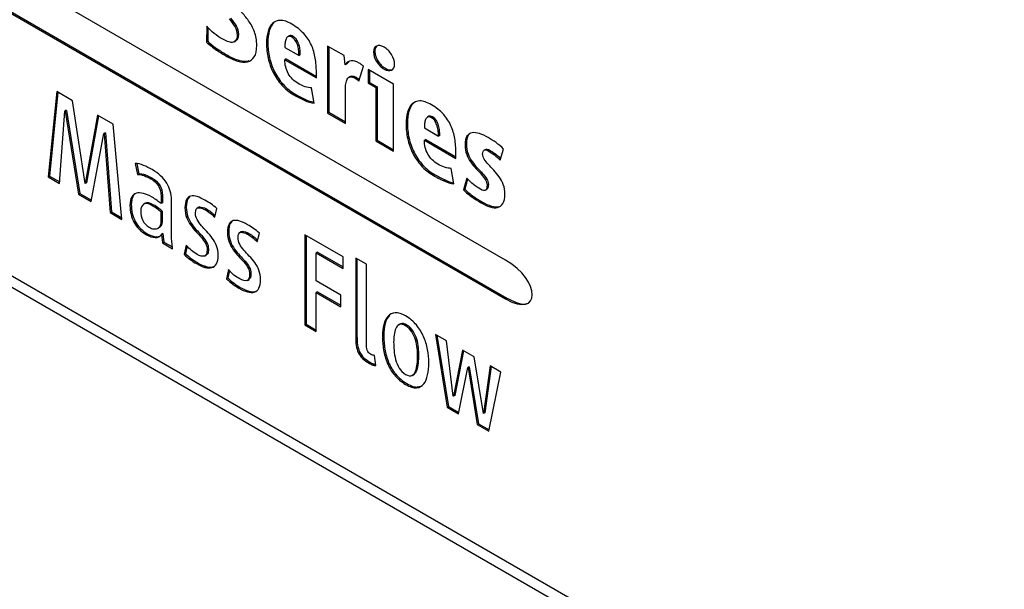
# Model space of a CAD drawing. Header units: millimetres. Extents: x 52 to 411, y 49 to 259.
# Tile 32 of 40: x 363 to 377, y 180 to 188. Entities that reach past the tile are written whole.
import ezdxf

# ---------------------------------------------------------------- set-up
doc = ezdxf.new("R2010")
doc.units = ezdxf.units.MM

msp = doc.modelspace()

# ---------------------------------------------------------------- linework, layer by layer
at = {"color": 7, "linetype": 'Continuous', "lineweight": 25}
for p, q in [((369.786, 184.407), (330.31, 207.195)), ((330.31, 206.661), (369.786, 183.872)), ((330.328, 206.671), (369.804, 183.883)), ((365.677, 187.62), (365.673, 187.403)), ((365.694, 187.602), (365.691, 187.413)), ((366.081, 187.626), (366.063, 187.615)), ((366.601, 187.669), (366.583, 187.659)), ((366.094, 187.433), (366.075, 187.418)), ((366.094, 187.433), (366.076, 187.423)), ((366.113, 187.508), (366.095, 187.498)), ((366.538, 187.557), (366.52, 187.546)), ((366.815, 187.489), (366.793, 187.476)), ((366.815, 187.489), (366.797, 187.479)), ((366.866, 187.48), (366.848, 187.47)), ((365.691, 187.413), (365.673, 187.403)), ((365.83, 187.304), (365.812, 187.293)), ((366.055, 187.405), (366.078, 187.418)), ((366.518, 187.395), (366.5, 187.384)), ((366.751, 187.329), (366.946, 187.216)), ((366.917, 187.43), (366.899, 187.42)), ((366.947, 187.362), (366.929, 187.352)), ((367.567, 187.216), (367.338, 187.348)), ((367.338, 187.348), (367.338, 186.427)), ((367.356, 187.338), (367.356, 186.437)), ((365.971, 187.216), (365.953, 187.206)), ((366.541, 187.19), (366.523, 187.18)), ((366.769, 187.17), (366.751, 187.16)), ((366.769, 187.17), (367.185, 186.93)), ((366.961, 187.29), (366.943, 187.28)), ((366.964, 187.227), (366.946, 187.216)), ((367.581, 187.089), (367.567, 187.216)), ((366.124, 187.151), (366.106, 187.14)), ((366.256, 187.143), (366.238, 187.133)), ((366.751, 187.16), (367.185, 186.909)), ((367.599, 187.1), (367.581, 187.089)), ((367.629, 187.131), (367.599, 187.1)), ((367.769, 186.867), (367.832, 187.069)), ((368.247, 186.823), (367.895, 187.027)), ((367.895, 187.027), (367.895, 186.838)), ((368.03, 187.145), (368.012, 187.135)), ((358.096, 187.021), (377.044, 176.083)), ((366.61, 186.994), (366.592, 186.984)), ((367.185, 186.909), (367.185, 186.989)), ((367.653, 186.929), (367.631, 186.916)), ((367.651, 186.927), (367.669, 186.935)), ((367.669, 186.935), (367.651, 186.924)), ((367.738, 186.916), (367.72, 186.905)), ((367.762, 186.898), (367.744, 186.888)), ((367.913, 187.016), (367.913, 186.848)), ((368.236, 187.026), (368.218, 187.016)), ((358.141, 186.84), (376.281, 176.368)), ((366.727, 186.822), (366.709, 186.811)), ((367.155, 186.563), (367.12, 186.774)), ((367.913, 186.848), (367.895, 186.838)), ((367.895, 186.838), (368.001, 186.776)), ((367.913, 186.848), (368.019, 186.787)), ((368.019, 186.787), (368.001, 186.776)), ((368.001, 186.776), (368.001, 186.044)), ((368.019, 186.787), (368.019, 186.055)), ((368.247, 185.902), (368.247, 186.823)), ((363.616, 186.722), (363.499, 185.551)), ((363.632, 186.712), (363.517, 185.561)), ((363.832, 186.597), (363.616, 186.722)), ((366.893, 186.688), (366.875, 186.678)), ((367.584, 186.285), (367.584, 186.749)), ((364.006, 185.459), (363.832, 186.597)), ((367.035, 186.614), (367.017, 186.604)), ((368.518, 186.562), (368.5, 186.552)), ((363.656, 185.46), (363.727, 186.455)), ((363.745, 186.466), (363.727, 186.455)), ((363.727, 186.455), (363.731, 186.453)), ((363.749, 186.464), (363.731, 186.453)), ((363.731, 186.453), (363.916, 185.31)), ((363.745, 186.466), (363.749, 186.464)), ((363.749, 186.464), (363.934, 185.32)), ((364.176, 186.399), (364.009, 185.457)), ((364.191, 186.39), (364.027, 185.467)), ((364.392, 186.274), (364.176, 186.399)), ((367.356, 186.437), (367.338, 186.427)), ((367.338, 186.427), (367.584, 186.285)), ((367.356, 186.437), (367.584, 186.306)), ((368.456, 186.45), (368.438, 186.439)), ((368.733, 186.383), (368.71, 186.37)), ((368.732, 186.382), (368.714, 186.372)), ((368.783, 186.373), (368.765, 186.363)), ((364.512, 184.966), (364.392, 186.274)), ((368.435, 186.288), (368.418, 186.278)), ((368.669, 186.222), (368.863, 186.109)), ((368.834, 186.323), (368.817, 186.313)), ((368.864, 186.256), (368.846, 186.245)), ((364.091, 185.209), (364.265, 186.145)), ((364.282, 186.156), (364.265, 186.145)), ((364.265, 186.145), (364.268, 186.143)), ((364.286, 186.154), (364.268, 186.143)), ((364.268, 186.143), (364.35, 185.059)), ((364.282, 186.156), (364.286, 186.154)), ((364.286, 186.154), (364.368, 185.07)), ((368.458, 186.084), (368.44, 186.073)), ((368.878, 186.183), (368.86, 186.173)), ((368.881, 186.12), (368.863, 186.109)), ((369.273, 186.121), (369.255, 186.111)), ((369.295, 186.144), (369.273, 186.121)), ((368.019, 186.055), (368.001, 186.044)), ((368.001, 186.044), (368.247, 185.902)), ((368.019, 186.055), (368.247, 185.923)), ((368.687, 186.063), (368.669, 186.053)), ((368.669, 186.053), (369.103, 185.802)), ((368.687, 186.063), (369.103, 185.823)), ((369.246, 186), (369.228, 185.99)), ((368.527, 185.888), (368.509, 185.877)), ((369.103, 185.802), (369.103, 185.882)), ((369.269, 185.867), (369.251, 185.857)), ((369.491, 185.916), (369.488, 185.914)), ((369.509, 185.926), (369.491, 185.916)), ((369.566, 185.917), (369.548, 185.907)), ((369.65, 185.862), (369.632, 185.852)), ((369.712, 185.779), (369.759, 185.932)), ((364.695, 185.735), (364.725, 185.582)), ((364.715, 185.733), (364.743, 185.592)), ((368.645, 185.715), (368.627, 185.704)), ((369.325, 185.76), (369.307, 185.75)), ((363.517, 185.561), (363.499, 185.551)), ((363.499, 185.551), (363.656, 185.46)), ((363.517, 185.561), (363.658, 185.48)), ((364.743, 185.592), (364.725, 185.582)), ((364.834, 185.577), (364.816, 185.567)), ((368.81, 185.581), (368.792, 185.571)), ((369.072, 185.456), (369.037, 185.667)), ((369.397, 185.672), (369.38, 185.662)), ((369.47, 185.595), (369.452, 185.585)), ((364.009, 185.457), (364.006, 185.459)), ((364.027, 185.467), (364.009, 185.457)), ((364.927, 185.534), (364.909, 185.524)), ((365.032, 185.437), (365.014, 185.426)), ((368.953, 185.507), (368.935, 185.497)), ((369.252, 185.532), (369.207, 185.372)), ((369.264, 185.519), (369.225, 185.382)), ((369.526, 185.522), (369.508, 185.511)), ((369.549, 185.446), (369.531, 185.436)), ((363.934, 185.32), (363.916, 185.31)), ((363.916, 185.31), (364.091, 185.209)), ((363.934, 185.32), (364.094, 185.228)), ((364.665, 185.283), (364.647, 185.273)), ((365.069, 185.294), (365.051, 185.284)), ((365.051, 185.284), (365.051, 185.184)), ((365.069, 185.294), (365.069, 185.194)), ((365.439, 185.275), (365.418, 185.248)), ((369.225, 185.382), (369.207, 185.372)), ((369.341, 185.283), (369.323, 185.273)), ((369.505, 185.366), (369.528, 185.379)), ((364.641, 185.168), (364.623, 185.158)), ((364.834, 185.188), (364.812, 185.175)), ((364.943, 185.167), (364.925, 185.156)), ((365.069, 185.194), (365.051, 185.184)), ((365.194, 184.737), (365.194, 185.235)), ((365.397, 185.135), (365.379, 185.124)), ((365.418, 185.248), (365.4, 185.238)), ((365.568, 185.132), (365.546, 185.119)), ((365.582, 185.136), (365.564, 185.125)), ((369.46, 185.206), (369.442, 185.196)), ((369.588, 185.148), (369.57, 185.138)), ((369.694, 185.14), (369.676, 185.129)), ((364.368, 185.07), (364.35, 185.059)), ((364.35, 185.059), (364.512, 184.966)), ((364.368, 185.07), (364.51, 184.988)), ((365.018, 185.118), (365, 185.108)), ((365.069, 185.075), (365.051, 185.065)), ((365.051, 184.933), (365.051, 185.065)), ((365.069, 184.943), (365.069, 185.075)), ((365.42, 185.001), (365.402, 184.991)), ((365.674, 185.109), (365.656, 185.099)), ((365.741, 185.064), (365.723, 185.053)), ((365.788, 184.995), (365.817, 185.113)), ((364.696, 184.936), (364.678, 184.926)), ((365.055, 184.883), (365.037, 184.873)), ((365.069, 184.943), (365.051, 184.933)), ((365.476, 184.895), (365.458, 184.885)), ((366.002, 184.911), (365.984, 184.901)), ((366.022, 184.938), (366.002, 184.911)), ((364.868, 184.764), (364.85, 184.754)), ((364.986, 184.726), (364.968, 184.716)), ((364.986, 184.726), (365.032, 184.736)), ((365.007, 184.844), (365.029, 184.857)), ((365.074, 184.77), (365.056, 184.759)), ((365.056, 184.759), (365.071, 184.643)), ((365.074, 184.77), (365.088, 184.654)), ((365.549, 184.807), (365.531, 184.796)), ((365.623, 184.727), (365.605, 184.717)), ((365.981, 184.798), (365.963, 184.787)), ((366.152, 184.795), (366.13, 184.782)), ((366.166, 184.799), (366.148, 184.788)), ((366.258, 184.772), (366.24, 184.762)), ((366.325, 184.727), (366.307, 184.716)), ((366.372, 184.658), (366.401, 184.776)), ((367.552, 184.449), (367.026, 184.753)), ((367.026, 184.753), (367.026, 183.514)), ((367.044, 184.743), (367.044, 183.525)), ((365.088, 184.654), (365.071, 184.643)), ((365.071, 184.643), (365.209, 184.563)), ((365.088, 184.654), (365.207, 184.586)), ((365.395, 184.612), (365.366, 184.487)), ((365.408, 184.598), (365.384, 184.498)), ((365.679, 184.647), (365.661, 184.637)), ((366.004, 184.664), (365.986, 184.654)), ((365.384, 184.498), (365.366, 184.487)), ((365.652, 184.463), (365.675, 184.476)), ((365.701, 184.558), (365.683, 184.548)), ((366.06, 184.558), (366.042, 184.548)), ((366.133, 184.469), (366.115, 184.459)), ((367.202, 184.515), (367.184, 184.504)), ((367.184, 184.12), (367.184, 184.504)), ((367.184, 184.504), (367.552, 184.292)), ((367.202, 184.515), (367.552, 184.312)), ((365.469, 184.424), (365.451, 184.414)), ((365.555, 184.368), (365.537, 184.357)), ((366.206, 184.39), (366.188, 184.38)), ((367.552, 184.292), (367.552, 184.449)), ((367.873, 184.348), (367.725, 184.434)), ((367.725, 184.434), (367.725, 183.351)), ((367.743, 184.423), (367.743, 183.361)), ((367.873, 183.288), (367.873, 184.348)), ((365.671, 184.317), (365.653, 184.306)), ((365.766, 184.313), (365.748, 184.302)), ((365.979, 184.275), (365.95, 184.15)), ((365.991, 184.261), (365.968, 184.161)), ((366.263, 184.31), (366.245, 184.3)), ((366.285, 184.221), (366.267, 184.211)), ((365.968, 184.161), (365.95, 184.15)), ((366.053, 184.087), (366.035, 184.077)), ((366.236, 184.126), (366.259, 184.139)), ((367.523, 183.924), (367.184, 184.12)), ((366.139, 184.031), (366.121, 184.02)), ((366.255, 183.98), (366.237, 183.969)), ((366.349, 183.976), (366.332, 183.965)), ((367.202, 183.97), (367.184, 183.96)), ((367.184, 183.423), (367.184, 183.96)), ((367.184, 183.96), (367.523, 183.764)), ((367.202, 183.97), (367.523, 183.785)), ((367.523, 183.764), (367.523, 183.924)), ((369.804, 183.883), (369.786, 183.872)), ((368.188, 183.646), (368.17, 183.635)), ((367.044, 183.525), (367.026, 183.514)), ((367.026, 183.514), (367.184, 183.423)), ((367.044, 183.525), (367.184, 183.444)), ((368.336, 183.526), (368.314, 183.513)), ((368.343, 183.529), (368.325, 183.519)), ((368.974, 183.296), (368.82, 183.385)), ((368.82, 183.385), (368.981, 182.386)), ((368.842, 183.373), (368.999, 182.396)), ((367.743, 183.361), (367.725, 183.351)), ((367.751, 183.241), (367.733, 183.231)), ((368.565, 183.319), (368.547, 183.309)), ((369.066, 182.537), (368.974, 183.296)), ((367.779, 183.145), (367.761, 183.134)), ((369.193, 183.17), (369.069, 182.535)), ((369.207, 183.161), (369.087, 182.546)), ((369.354, 183.077), (369.193, 183.17)), ((367.838, 183.064), (367.82, 183.054)), ((367.934, 182.994), (367.916, 182.984)), ((367.98, 182.974), (367.962, 182.964)), ((367.98, 182.974), (368.001, 182.969)), ((368.003, 182.958), (367.982, 183.095)), ((368.178, 183), (368.16, 182.99)), ((368.593, 183.096), (368.575, 183.086)), ((369.481, 182.298), (369.354, 183.077)), ((368.275, 182.838), (368.257, 182.827)), ((368.5, 182.822), (368.523, 182.835)), ((368.567, 182.892), (368.549, 182.881)), ((369.14, 182.294), (369.266, 182.931)), ((369.283, 182.941), (369.266, 182.931)), ((369.266, 182.931), (369.269, 182.929)), ((369.287, 182.94), (369.269, 182.929)), ((369.269, 182.929), (369.397, 182.145)), ((369.283, 182.941), (369.287, 182.94)), ((369.287, 182.94), (369.415, 182.156)), ((369.573, 182.951), (369.484, 182.296)), ((369.588, 182.942), (369.502, 182.306)), ((369.557, 182.054), (369.718, 182.867)), ((369.718, 182.867), (369.573, 182.951)), ((368.581, 182.662), (368.563, 182.652)), ((368.581, 182.662), (368.64, 182.68)), ((369.069, 182.535), (369.066, 182.537)), ((369.087, 182.546), (369.069, 182.535)), ((368.999, 182.396), (368.981, 182.386)), ((368.981, 182.386), (369.14, 182.294)), ((368.999, 182.396), (369.144, 182.313)), ((369.484, 182.296), (369.481, 182.298)), ((369.502, 182.306), (369.484, 182.296)), ((369.415, 182.156), (369.397, 182.145)), ((369.415, 182.156), (369.56, 182.072)), ((369.397, 182.145), (369.557, 182.054))]:
    msp.add_line(p, q, dxfattribs=at)
for points in [[(365.985, 187.72), (366.017, 187.685), (366.043, 187.65), (366.063, 187.615)], [(366.003, 187.73), (366.035, 187.695), (366.061, 187.66), (366.081, 187.626)], [(366.253, 187.695), (366.222, 187.74), (366.187, 187.781), (366.15, 187.82)], [(365.78, 187.522), (365.742, 187.552), (365.708, 187.585), (365.677, 187.62)], [(366.063, 187.615), (366.084, 187.58), (366.095, 187.541), (366.095, 187.498)], [(366.081, 187.626), (366.102, 187.59), (366.113, 187.551), (366.113, 187.508)], [(366.333, 187.544), (366.311, 187.6), (366.285, 187.65), (366.253, 187.695)], [(366.583, 187.659), (366.555, 187.633), (366.534, 187.595), (366.52, 187.546)], [(366.601, 187.669), (366.573, 187.643), (366.552, 187.605), (366.538, 187.557)], [(366.691, 187.7), (366.647, 187.699), (366.612, 187.685), (366.583, 187.659)], [(366.848, 187.648), (366.787, 187.684), (366.734, 187.7), (366.691, 187.7)], [(367.013, 187.518), (366.969, 187.566), (366.914, 187.61), (366.848, 187.648)], [(365.889, 187.447), (365.855, 187.467), (365.818, 187.492), (365.78, 187.522)], [(365.963, 187.411), (365.938, 187.421), (365.914, 187.433), (365.889, 187.447)], [(366.095, 187.498), (366.095, 187.463), (366.089, 187.438), (366.076, 187.423)], [(366.113, 187.508), (366.113, 187.473), (366.107, 187.448), (366.094, 187.433)], [(366.365, 187.356), (366.365, 187.426), (366.354, 187.488), (366.333, 187.544)], [(366.52, 187.546), (366.507, 187.498), (366.5, 187.444), (366.5, 187.384)], [(366.538, 187.557), (366.525, 187.508), (366.518, 187.454), (366.518, 187.395)], [(366.768, 187.445), (366.761, 187.429), (366.757, 187.41), (366.754, 187.388)], [(366.797, 187.479), (366.785, 187.472), (366.775, 187.461), (366.768, 187.445)], [(366.848, 187.47), (366.826, 187.482), (366.809, 187.485), (366.797, 187.479)], [(366.866, 187.48), (366.844, 187.493), (366.827, 187.496), (366.815, 187.489)], [(366.899, 187.42), (366.886, 187.441), (366.869, 187.457), (366.848, 187.47)], [(366.917, 187.43), (366.904, 187.451), (366.887, 187.468), (366.866, 187.48)], [(367.116, 187.36), (367.091, 187.417), (367.056, 187.469), (367.013, 187.518)], [(365.673, 187.403), (365.718, 187.361), (365.765, 187.324), (365.812, 187.293)], [(365.691, 187.413), (365.736, 187.371), (365.782, 187.334), (365.83, 187.304)], [(365.83, 187.304), (365.877, 187.273), (365.924, 187.244), (365.971, 187.216)], [(366.029, 187.398), (366.01, 187.397), (365.988, 187.401), (365.963, 187.411)], [(366.076, 187.423), (366.064, 187.408), (366.048, 187.399), (366.029, 187.398)], [(366.331, 187.199), (366.354, 187.235), (366.365, 187.287), (366.365, 187.356)], [(366.5, 187.384), (366.5, 187.316), (366.508, 187.248), (366.523, 187.18)], [(366.518, 187.395), (366.518, 187.327), (366.526, 187.258), (366.541, 187.19)], [(366.754, 187.388), (366.752, 187.367), (366.751, 187.347), (366.751, 187.329)], [(366.929, 187.352), (366.922, 187.376), (366.912, 187.399), (366.899, 187.42)], [(366.947, 187.362), (366.94, 187.387), (366.93, 187.409), (366.917, 187.43)], [(366.943, 187.28), (366.94, 187.304), (366.936, 187.328), (366.929, 187.352)], [(366.961, 187.29), (366.958, 187.314), (366.954, 187.338), (366.947, 187.362)], [(367.17, 187.182), (367.16, 187.244), (367.142, 187.304), (367.116, 187.36)], [(365.812, 187.293), (365.859, 187.262), (365.906, 187.233), (365.953, 187.206)], [(365.953, 187.206), (366.006, 187.176), (366.057, 187.154), (366.106, 187.14)], [(365.971, 187.216), (366.024, 187.186), (366.075, 187.164), (366.124, 187.151)], [(366.238, 187.133), (366.277, 187.141), (366.307, 187.163), (366.331, 187.199)], [(366.523, 187.18), (366.538, 187.112), (366.561, 187.046), (366.592, 186.984)], [(366.541, 187.19), (366.556, 187.122), (366.579, 187.057), (366.61, 186.994)], [(366.946, 187.216), (366.946, 187.235), (366.945, 187.256), (366.943, 187.28)], [(366.964, 187.227), (366.964, 187.245), (366.963, 187.266), (366.961, 187.29)], [(367.185, 186.989), (367.185, 187.054), (367.18, 187.119), (367.17, 187.182)], [(368.26, 187.098), (368.26, 187.14), (368.246, 187.184), (368.218, 187.23)], [(366.106, 187.14), (366.155, 187.126), (366.199, 187.124), (366.238, 187.133)], [(366.124, 187.151), (366.173, 187.137), (366.217, 187.134), (366.256, 187.143)], [(366.799, 186.97), (366.767, 187.028), (366.751, 187.092), (366.751, 187.16)], [(367.664, 187.145), (367.633, 187.142), (367.606, 187.123), (367.581, 187.089)], [(367.773, 187.114), (367.731, 187.138), (367.695, 187.149), (367.664, 187.145)], [(367.802, 187.094), (367.79, 187.103), (367.78, 187.11), (367.773, 187.114)], [(367.832, 187.069), (367.825, 187.077), (367.815, 187.085), (367.802, 187.094)], [(368.218, 187.016), (368.246, 187.029), (368.26, 187.056), (368.26, 187.098)], [(366.592, 186.984), (366.623, 186.922), (366.662, 186.864), (366.709, 186.811)], [(366.61, 186.994), (366.641, 186.932), (366.68, 186.874), (366.727, 186.822)], [(366.936, 186.832), (366.877, 186.866), (366.832, 186.912), (366.799, 186.97)], [(367.59, 186.83), (367.594, 186.856), (367.6, 186.877), (367.61, 186.894)], [(367.61, 186.894), (367.62, 186.911), (367.633, 186.921), (367.651, 186.924)], [(367.651, 186.924), (367.669, 186.928), (367.692, 186.921), (367.72, 186.905)], [(367.669, 186.935), (367.687, 186.938), (367.71, 186.932), (367.738, 186.916)], [(367.72, 186.905), (367.728, 186.9), (367.736, 186.894), (367.744, 186.888)], [(367.738, 186.916), (367.746, 186.911), (367.754, 186.905), (367.762, 186.898)], [(367.762, 186.898), (367.767, 186.895), (367.771, 186.891), (367.776, 186.887)], [(366.709, 186.811), (366.757, 186.759), (366.812, 186.714), (366.875, 186.678)], [(366.727, 186.822), (366.775, 186.769), (366.83, 186.725), (366.893, 186.688)], [(367.03, 186.789), (366.998, 186.8), (366.966, 186.814), (366.936, 186.832)], [(367.12, 186.774), (367.093, 186.774), (367.063, 186.779), (367.03, 186.789)], [(367.584, 186.749), (367.584, 186.778), (367.586, 186.805), (367.59, 186.83)], [(367.744, 186.888), (367.752, 186.881), (367.761, 186.875), (367.769, 186.867)], [(366.875, 186.678), (366.919, 186.652), (366.966, 186.627), (367.017, 186.604)], [(366.893, 186.688), (366.937, 186.663), (366.984, 186.638), (367.035, 186.614)], [(367.017, 186.604), (367.068, 186.58), (367.114, 186.566), (367.155, 186.563)], [(368.5, 186.552), (368.472, 186.526), (368.451, 186.488), (368.438, 186.439)], [(368.518, 186.562), (368.49, 186.536), (368.469, 186.498), (368.456, 186.45)], [(368.608, 186.593), (368.565, 186.592), (368.529, 186.578), (368.5, 186.552)], [(368.765, 186.541), (368.704, 186.577), (368.652, 186.594), (368.608, 186.593)], [(368.93, 186.411), (368.886, 186.459), (368.832, 186.503), (368.765, 186.541)], [(368.438, 186.439), (368.424, 186.391), (368.418, 186.337), (368.418, 186.278)], [(368.456, 186.45), (368.442, 186.401), (368.435, 186.347), (368.435, 186.288)], [(368.714, 186.372), (368.702, 186.366), (368.692, 186.354), (368.685, 186.338)], [(368.765, 186.363), (368.744, 186.375), (368.727, 186.378), (368.714, 186.372)], [(368.783, 186.373), (368.762, 186.386), (368.745, 186.389), (368.732, 186.382)], [(368.817, 186.313), (368.804, 186.334), (368.786, 186.351), (368.765, 186.363)], [(368.834, 186.323), (368.822, 186.344), (368.804, 186.361), (368.783, 186.373)], [(369.034, 186.253), (369.008, 186.31), (368.973, 186.362), (368.93, 186.411)], [(368.418, 186.278), (368.418, 186.209), (368.425, 186.141), (368.44, 186.073)], [(368.435, 186.288), (368.435, 186.22), (368.443, 186.152), (368.458, 186.084)], [(368.672, 186.282), (368.67, 186.26), (368.669, 186.24), (368.669, 186.222)], [(368.685, 186.338), (368.678, 186.322), (368.674, 186.303), (368.672, 186.282)], [(368.846, 186.245), (368.839, 186.27), (368.829, 186.292), (368.817, 186.313)], [(368.864, 186.256), (368.857, 186.28), (368.847, 186.303), (368.834, 186.323)], [(368.86, 186.173), (368.858, 186.197), (368.853, 186.221), (368.846, 186.245)], [(368.878, 186.183), (368.876, 186.207), (368.871, 186.231), (368.864, 186.256)], [(369.088, 186.075), (369.077, 186.137), (369.059, 186.197), (369.034, 186.253)], [(368.458, 186.084), (368.473, 186.015), (368.496, 185.95), (368.527, 185.888)], [(368.863, 186.109), (368.863, 186.128), (368.862, 186.149), (368.86, 186.173)], [(368.881, 186.12), (368.881, 186.138), (368.88, 186.159), (368.878, 186.183)], [(369.255, 186.111), (369.237, 186.085), (369.228, 186.044), (369.228, 185.99)], [(369.273, 186.121), (369.255, 186.095), (369.246, 186.055), (369.246, 186)], [(369.326, 186.157), (369.296, 186.153), (369.272, 186.137), (369.255, 186.111)], [(369.428, 186.144), (369.39, 186.157), (369.356, 186.161), (369.326, 186.157)], [(369.547, 186.09), (369.506, 186.114), (369.467, 186.132), (369.428, 186.144)], [(369.654, 186.021), (369.62, 186.045), (369.584, 186.068), (369.547, 186.09)], [(368.44, 186.073), (368.455, 186.005), (368.478, 185.94), (368.509, 185.877)], [(368.717, 185.863), (368.685, 185.921), (368.669, 185.985), (368.669, 186.053)], [(369.103, 185.882), (369.103, 185.948), (369.098, 186.012), (369.088, 186.075)], [(369.228, 185.99), (369.228, 185.94), (369.236, 185.896), (369.251, 185.857)], [(369.246, 186), (369.246, 185.95), (369.254, 185.906), (369.269, 185.867)], [(369.759, 185.932), (369.723, 185.967), (369.688, 185.996), (369.654, 186.021)], [(368.509, 185.877), (368.54, 185.815), (368.58, 185.757), (368.627, 185.704)], [(368.527, 185.888), (368.558, 185.825), (368.597, 185.767), (368.645, 185.715)], [(368.853, 185.725), (368.794, 185.759), (368.749, 185.805), (368.717, 185.863)], [(369.251, 185.857), (369.266, 185.818), (369.285, 185.782), (369.307, 185.75)], [(369.269, 185.867), (369.284, 185.828), (369.303, 185.792), (369.325, 185.76)], [(369.47, 185.864), (369.47, 185.891), (369.477, 185.908), (369.491, 185.916)], [(369.492, 185.793), (369.477, 185.816), (369.47, 185.84), (369.47, 185.864)], [(369.491, 185.916), (369.506, 185.924), (369.525, 185.92), (369.548, 185.907)], [(369.509, 185.926), (369.524, 185.934), (369.543, 185.931), (369.566, 185.917)], [(369.548, 185.907), (369.575, 185.891), (369.603, 185.873), (369.632, 185.852)], [(369.566, 185.917), (369.593, 185.902), (369.621, 185.884), (369.65, 185.862)], [(369.632, 185.852), (369.661, 185.831), (369.688, 185.807), (369.712, 185.779)], [(364.81, 185.708), (364.77, 185.725), (364.731, 185.734), (364.695, 185.735)], [(364.928, 185.649), (364.89, 185.671), (364.85, 185.691), (364.81, 185.708)], [(368.627, 185.704), (368.674, 185.652), (368.729, 185.607), (368.792, 185.571)], [(368.645, 185.715), (368.692, 185.662), (368.747, 185.618), (368.81, 185.581)], [(368.948, 185.683), (368.915, 185.693), (368.884, 185.708), (368.853, 185.725)], [(369.037, 185.667), (369.01, 185.667), (368.98, 185.672), (368.948, 185.683)], [(369.307, 185.75), (369.33, 185.718), (369.354, 185.688), (369.38, 185.662)], [(369.325, 185.76), (369.348, 185.728), (369.372, 185.699), (369.397, 185.672)], [(369.549, 185.72), (369.526, 185.745), (369.507, 185.769), (369.492, 185.793)], [(369.623, 185.641), (369.597, 185.668), (369.572, 185.695), (369.549, 185.72)], [(364.725, 185.582), (364.75, 185.585), (364.78, 185.58), (364.816, 185.567)], [(364.743, 185.592), (364.768, 185.596), (364.798, 185.59), (364.834, 185.577)], [(364.816, 185.567), (364.851, 185.554), (364.882, 185.54), (364.909, 185.524)], [(364.834, 185.577), (364.869, 185.564), (364.9, 185.55), (364.927, 185.534)], [(365.128, 185.464), (365.083, 185.536), (365.017, 185.598), (364.928, 185.649)], [(368.792, 185.571), (368.836, 185.546), (368.884, 185.521), (368.935, 185.497)], [(368.81, 185.581), (368.854, 185.556), (368.902, 185.531), (368.953, 185.507)], [(369.38, 185.662), (369.405, 185.635), (369.429, 185.61), (369.452, 185.585)], [(369.397, 185.672), (369.423, 185.645), (369.447, 185.62), (369.47, 185.595)], [(369.452, 185.585), (369.474, 185.56), (369.493, 185.535), (369.508, 185.511)], [(369.47, 185.595), (369.492, 185.57), (369.511, 185.546), (369.526, 185.522)], [(369.697, 185.55), (369.674, 185.583), (369.649, 185.613), (369.623, 185.641)], [(369.754, 185.443), (369.739, 185.481), (369.72, 185.517), (369.697, 185.55)], [(364.909, 185.524), (364.954, 185.498), (364.989, 185.465), (365.014, 185.426)], [(364.927, 185.534), (364.972, 185.508), (365.007, 185.476), (365.032, 185.437)], [(365.014, 185.426), (365.039, 185.387), (365.051, 185.34), (365.051, 185.284)], [(365.032, 185.437), (365.057, 185.398), (365.069, 185.35), (365.069, 185.294)], [(365.194, 185.235), (365.194, 185.315), (365.172, 185.392), (365.128, 185.464)], [(368.935, 185.497), (368.986, 185.473), (369.032, 185.459), (369.072, 185.456)], [(369.345, 185.444), (369.312, 185.469), (369.281, 185.498), (369.252, 185.532)], [(369.442, 185.379), (369.41, 185.398), (369.378, 185.42), (369.345, 185.444)], [(369.531, 185.436), (369.531, 185.364), (369.501, 185.345), (369.442, 185.379)], [(369.508, 185.511), (369.523, 185.487), (369.531, 185.462), (369.531, 185.436)], [(369.526, 185.522), (369.541, 185.497), (369.549, 185.473), (369.549, 185.446)], [(369.777, 185.316), (369.777, 185.362), (369.769, 185.404), (369.754, 185.443)], [(364.647, 185.273), (364.631, 185.246), (364.623, 185.207), (364.623, 185.158)], [(364.665, 185.283), (364.649, 185.256), (364.641, 185.218), (364.641, 185.168)], [(364.711, 185.325), (364.684, 185.317), (364.662, 185.299), (364.647, 185.273)], [(364.689, 185.313), (364.679, 185.305), (364.672, 185.295), (364.665, 185.283)], [(364.808, 185.322), (364.771, 185.331), (364.738, 185.332), (364.711, 185.325)], [(364.926, 185.271), (364.884, 185.295), (364.845, 185.312), (364.808, 185.322)], [(364.996, 185.225), (364.974, 185.242), (364.95, 185.257), (364.926, 185.271)], [(365.459, 185.285), (365.434, 185.28), (365.414, 185.264), (365.4, 185.238)], [(365.547, 185.279), (365.513, 185.289), (365.484, 185.291), (365.459, 185.285)], [(365.654, 185.23), (365.616, 185.252), (365.58, 185.268), (365.547, 185.279)], [(369.207, 185.372), (369.245, 185.334), (369.284, 185.301), (369.323, 185.273)], [(369.225, 185.382), (369.263, 185.345), (369.301, 185.311), (369.341, 185.283)], [(369.323, 185.273), (369.363, 185.244), (369.403, 185.219), (369.442, 185.196)], [(369.341, 185.283), (369.381, 185.254), (369.42, 185.229), (369.46, 185.206)], [(369.749, 185.185), (369.768, 185.214), (369.777, 185.258), (369.777, 185.316)], [(364.623, 185.158), (364.623, 185.072), (364.642, 184.995), (364.678, 184.926)], [(364.641, 185.168), (364.641, 185.083), (364.66, 185.005), (364.696, 184.936)], [(364.81, 185.173), (364.784, 185.156), (364.771, 185.124), (364.771, 185.08)], [(364.925, 185.156), (364.874, 185.186), (364.836, 185.191), (364.81, 185.173)], [(364.943, 185.167), (364.892, 185.196), (364.854, 185.202), (364.828, 185.184)], [(365, 185.108), (364.978, 185.124), (364.953, 185.14), (364.925, 185.156)], [(365.018, 185.118), (364.996, 185.134), (364.971, 185.15), (364.943, 185.167)], [(365.051, 185.184), (365.036, 185.195), (365.018, 185.209), (364.996, 185.225)], [(365.4, 185.238), (365.386, 185.212), (365.379, 185.174), (365.379, 185.124)], [(365.418, 185.248), (365.404, 185.222), (365.397, 185.184), (365.397, 185.135)], [(365.397, 185.135), (365.397, 185.084), (365.405, 185.04), (365.42, 185.001)], [(365.582, 185.136), (365.609, 185.138), (365.64, 185.129), (365.674, 185.109)], [(365.737, 185.178), (365.71, 185.196), (365.682, 185.213), (365.654, 185.23)], [(365.817, 185.113), (365.79, 185.139), (365.763, 185.16), (365.737, 185.178)], [(369.442, 185.196), (369.487, 185.17), (369.53, 185.15), (369.57, 185.138)], [(369.46, 185.206), (369.505, 185.18), (369.548, 185.161), (369.588, 185.148)], [(369.57, 185.138), (369.61, 185.125), (369.646, 185.122), (369.676, 185.129)], [(369.588, 185.148), (369.628, 185.135), (369.664, 185.133), (369.694, 185.14)], [(369.676, 185.129), (369.707, 185.136), (369.731, 185.155), (369.749, 185.185)], [(364.771, 185.08), (364.771, 185.034), (364.78, 184.991), (364.799, 184.951)], [(365.051, 185.065), (365.039, 185.077), (365.022, 185.091), (365, 185.108)], [(365.069, 185.075), (365.057, 185.087), (365.04, 185.101), (365.018, 185.118)], [(365.379, 185.124), (365.379, 185.074), (365.387, 185.029), (365.402, 184.991)], [(365.42, 185.001), (365.435, 184.963), (365.454, 184.927), (365.476, 184.895)], [(365.524, 185.054), (365.524, 185.1), (365.538, 185.123), (365.564, 185.125)], [(365.547, 184.962), (365.532, 184.99), (365.524, 185.02), (365.524, 185.054)], [(365.564, 185.125), (365.591, 185.127), (365.622, 185.118), (365.656, 185.099)], [(365.656, 185.099), (365.679, 185.086), (365.701, 185.071), (365.723, 185.053)], [(365.674, 185.109), (365.696, 185.096), (365.719, 185.081), (365.741, 185.064)], [(365.723, 185.053), (365.745, 185.036), (365.766, 185.017), (365.788, 184.995)], [(364.678, 184.926), (364.714, 184.856), (364.772, 184.799), (364.85, 184.754)], [(364.696, 184.936), (364.732, 184.867), (364.79, 184.81), (364.868, 184.764)], [(364.799, 184.951), (364.817, 184.912), (364.847, 184.88), (364.888, 184.857)], [(364.999, 184.84), (365.015, 184.846), (365.027, 184.857), (365.037, 184.873)], [(365.037, 184.873), (365.046, 184.888), (365.051, 184.908), (365.051, 184.933)], [(365.055, 184.883), (365.064, 184.899), (365.069, 184.919), (365.069, 184.943)], [(365.402, 184.991), (365.417, 184.952), (365.436, 184.917), (365.458, 184.885)], [(365.458, 184.885), (365.481, 184.853), (365.505, 184.823), (365.531, 184.796)], [(365.476, 184.895), (365.499, 184.863), (365.523, 184.834), (365.549, 184.807)], [(365.605, 184.879), (365.582, 184.906), (365.563, 184.933), (365.547, 184.962)], [(365.679, 184.798), (365.652, 184.825), (365.627, 184.853), (365.605, 184.879)], [(365.984, 184.901), (365.97, 184.875), (365.963, 184.837), (365.963, 184.787)], [(366.002, 184.911), (365.988, 184.885), (365.981, 184.847), (365.981, 184.798)], [(366.043, 184.948), (366.018, 184.943), (365.998, 184.927), (365.984, 184.901)], [(366.131, 184.942), (366.097, 184.952), (366.068, 184.954), (366.043, 184.948)], [(366.238, 184.892), (366.2, 184.915), (366.164, 184.931), (366.131, 184.942)], [(366.32, 184.841), (366.294, 184.859), (366.266, 184.876), (366.238, 184.892)], [(364.85, 184.754), (364.891, 184.73), (364.93, 184.718), (364.968, 184.716)], [(364.868, 184.764), (364.909, 184.741), (364.948, 184.728), (364.986, 184.726)], [(364.888, 184.857), (364.908, 184.845), (364.928, 184.837), (364.948, 184.835)], [(364.948, 184.835), (364.967, 184.832), (364.984, 184.834), (364.999, 184.84)], [(364.968, 184.716), (365.005, 184.714), (365.035, 184.729), (365.056, 184.759)], [(365.199, 184.653), (365.196, 184.682), (365.194, 184.71), (365.194, 184.737)], [(365.531, 184.796), (365.558, 184.769), (365.582, 184.743), (365.605, 184.717)], [(365.549, 184.807), (365.576, 184.78), (365.6, 184.753), (365.623, 184.727)], [(365.623, 184.727), (365.645, 184.701), (365.664, 184.675), (365.679, 184.647)], [(365.754, 184.709), (365.732, 184.741), (365.707, 184.77), (365.679, 184.798)], [(365.963, 184.787), (365.963, 184.737), (365.971, 184.692), (365.986, 184.654)], [(365.981, 184.798), (365.981, 184.747), (365.989, 184.703), (366.004, 184.664)], [(366.108, 184.717), (366.108, 184.763), (366.121, 184.786), (366.148, 184.788)], [(366.148, 184.788), (366.175, 184.79), (366.206, 184.781), (366.24, 184.762)], [(366.166, 184.799), (366.193, 184.801), (366.224, 184.792), (366.258, 184.772)], [(366.24, 184.762), (366.262, 184.749), (366.285, 184.733), (366.307, 184.716)], [(366.258, 184.772), (366.28, 184.759), (366.303, 184.744), (366.325, 184.727)], [(366.401, 184.776), (366.374, 184.802), (366.347, 184.823), (366.32, 184.841)], [(365.209, 184.563), (365.206, 184.594), (365.202, 184.623), (365.199, 184.653)], [(365.468, 184.538), (365.442, 184.558), (365.418, 184.583), (365.395, 184.612)], [(365.605, 184.717), (365.627, 184.691), (365.646, 184.664), (365.661, 184.637)], [(365.661, 184.637), (365.676, 184.61), (365.683, 184.58), (365.683, 184.548)], [(365.679, 184.647), (365.694, 184.62), (365.701, 184.59), (365.701, 184.558)], [(365.811, 184.604), (365.796, 184.643), (365.777, 184.678), (365.754, 184.709)], [(365.835, 184.475), (365.835, 184.522), (365.827, 184.565), (365.811, 184.604)], [(365.986, 184.654), (366.001, 184.615), (366.019, 184.58), (366.042, 184.548)], [(366.004, 184.664), (366.019, 184.626), (366.037, 184.59), (366.06, 184.558)], [(366.131, 184.625), (366.116, 184.653), (366.108, 184.683), (366.108, 184.717)], [(366.188, 184.542), (366.166, 184.569), (366.147, 184.596), (366.131, 184.625)], [(366.307, 184.716), (366.329, 184.699), (366.35, 184.68), (366.372, 184.658)], [(365.366, 184.487), (365.394, 184.459), (365.423, 184.434), (365.451, 184.414)], [(365.384, 184.498), (365.412, 184.469), (365.44, 184.445), (365.469, 184.424)], [(365.547, 184.485), (365.52, 184.501), (365.494, 184.519), (365.468, 184.538)], [(365.646, 184.461), (365.62, 184.454), (365.587, 184.462), (365.547, 184.485)], [(365.683, 184.548), (365.683, 184.497), (365.671, 184.468), (365.646, 184.461)], [(365.811, 184.356), (365.827, 184.383), (365.835, 184.423), (365.835, 184.475)], [(366.042, 184.548), (366.065, 184.516), (366.089, 184.486), (366.115, 184.459)], [(366.06, 184.558), (366.082, 184.526), (366.107, 184.496), (366.133, 184.469)], [(366.115, 184.459), (366.142, 184.432), (366.166, 184.406), (366.188, 184.38)], [(366.133, 184.469), (366.159, 184.442), (366.184, 184.416), (366.206, 184.39)], [(366.263, 184.461), (366.236, 184.488), (366.211, 184.516), (366.188, 184.542)], [(366.338, 184.372), (366.315, 184.404), (366.291, 184.433), (366.263, 184.461)], [(365.451, 184.414), (365.479, 184.393), (365.508, 184.374), (365.537, 184.357)], [(365.469, 184.424), (365.497, 184.403), (365.526, 184.384), (365.555, 184.368)], [(365.537, 184.357), (365.578, 184.334), (365.616, 184.317), (365.653, 184.306)], [(365.555, 184.368), (365.596, 184.344), (365.634, 184.327), (365.671, 184.317)], [(365.748, 184.302), (365.775, 184.311), (365.796, 184.328), (365.811, 184.356)], [(366.188, 184.38), (366.211, 184.354), (366.23, 184.327), (366.245, 184.3)], [(366.206, 184.39), (366.229, 184.364), (366.248, 184.338), (366.263, 184.31)], [(366.395, 184.267), (366.38, 184.306), (366.361, 184.341), (366.338, 184.372)], [(369.786, 183.872), (370.271, 183.592), (370.271, 184.127), (369.786, 184.407)], [(365.653, 184.306), (365.689, 184.296), (365.721, 184.295), (365.748, 184.302)], [(365.671, 184.317), (365.707, 184.306), (365.739, 184.305), (365.766, 184.313)], [(366.052, 184.201), (366.026, 184.221), (366.002, 184.246), (365.979, 184.275)], [(366.131, 184.148), (366.104, 184.164), (366.077, 184.182), (366.052, 184.201)], [(366.267, 184.211), (366.267, 184.16), (366.255, 184.131), (366.229, 184.124)], [(366.245, 184.3), (366.26, 184.273), (366.267, 184.243), (366.267, 184.211)], [(366.263, 184.31), (366.278, 184.283), (366.285, 184.253), (366.285, 184.221)], [(366.418, 184.138), (366.418, 184.185), (366.411, 184.228), (366.395, 184.267)], [(365.95, 184.15), (365.978, 184.122), (366.006, 184.097), (366.035, 184.077)], [(365.968, 184.161), (365.996, 184.132), (366.024, 184.108), (366.053, 184.087)], [(366.035, 184.077), (366.063, 184.056), (366.092, 184.037), (366.121, 184.02)], [(366.053, 184.087), (366.081, 184.066), (366.11, 184.047), (366.139, 184.031)], [(366.229, 184.124), (366.204, 184.117), (366.171, 184.125), (366.131, 184.148)], [(366.395, 184.019), (366.411, 184.046), (366.418, 184.086), (366.418, 184.138)], [(366.121, 184.02), (366.162, 183.997), (366.2, 183.98), (366.237, 183.969)], [(366.139, 184.031), (366.18, 184.007), (366.218, 183.99), (366.255, 183.98)], [(366.237, 183.969), (366.273, 183.959), (366.305, 183.958), (366.332, 183.965)], [(366.255, 183.98), (366.291, 183.969), (366.323, 183.968), (366.349, 183.976)], [(366.332, 183.965), (366.358, 183.974), (366.38, 183.991), (366.395, 184.019)], [(368.269, 183.681), (368.229, 183.678), (368.196, 183.663), (368.17, 183.635)], [(368.325, 183.519), (368.303, 183.509), (368.287, 183.491), (368.275, 183.465)], [(368.658, 183.355), (368.633, 183.412), (368.6, 183.465), (368.559, 183.514)], [(368.275, 183.465), (368.264, 183.44), (368.257, 183.41), (368.253, 183.375)], [(367.725, 183.351), (367.725, 183.306), (367.727, 183.266), (367.733, 183.231)], [(367.743, 183.361), (367.743, 183.316), (367.745, 183.277), (367.751, 183.241)], [(367.751, 183.241), (367.756, 183.206), (367.766, 183.174), (367.779, 183.145)], [(367.885, 183.167), (367.877, 183.192), (367.873, 183.232), (367.873, 183.288)], [(368.713, 183.178), (368.702, 183.239), (368.683, 183.298), (368.658, 183.355)], [(367.733, 183.231), (367.738, 183.196), (367.748, 183.163), (367.761, 183.134)], [(367.761, 183.134), (367.775, 183.105), (367.795, 183.079), (367.82, 183.054)], [(367.779, 183.145), (367.793, 183.116), (367.813, 183.089), (367.838, 183.064)], [(367.929, 183.112), (367.908, 183.124), (367.894, 183.142), (367.885, 183.167)], [(367.958, 183.1), (367.948, 183.103), (367.938, 183.107), (367.929, 183.112)], [(368.252, 183.165), (368.255, 183.123), (368.263, 183.082), (368.274, 183.04)], [(368.73, 182.997), (368.73, 183.057), (368.724, 183.117), (368.713, 183.178)], [(367.82, 183.054), (367.845, 183.03), (367.877, 183.006), (367.916, 182.984)], [(367.838, 183.064), (367.863, 183.04), (367.895, 183.017), (367.934, 182.994)], [(367.916, 182.984), (367.929, 182.977), (367.944, 182.97), (367.962, 182.964)], [(367.934, 182.994), (367.947, 182.987), (367.962, 182.98), (367.98, 182.974)], [(367.982, 183.095), (367.975, 183.096), (367.967, 183.098), (367.958, 183.1)], [(368.16, 182.99), (368.184, 182.932), (368.216, 182.877), (368.257, 182.827)], [(368.178, 183), (368.202, 182.942), (368.234, 182.888), (368.275, 182.838)], [(367.962, 182.964), (367.98, 182.958), (367.993, 182.956), (368.003, 182.958)], [(368.499, 182.821), (368.521, 182.833), (368.538, 182.853), (368.549, 182.881)], [(368.517, 182.831), (368.539, 182.843), (368.556, 182.863), (368.567, 182.892)], [(368.563, 182.652), (368.603, 182.655), (368.636, 182.673), (368.661, 182.704)]]:
    msp.add_open_spline(points, degree=3, dxfattribs=at)
for points, knots in [([(368.012, 187.348), (367.984, 187.335), (367.97, 187.308), (367.97, 187.266), (367.97, 187.223), (367.984, 187.18), (368.012, 187.135)], [3, 3, 3, 3, 4, 4, 4, 5, 5, 5, 5]), ([(368.019, 187.347), (368.011, 187.34), (367.989, 187.323), (367.986, 187.267), (367.998, 187.203), (368.02, 187.164), (368.03, 187.145)], [0, 0, 0, 0, 0.207305, 0.515685, 0.753442, 1, 1, 1, 1]), ([(368.218, 187.23), (368.19, 187.275), (368.156, 187.309), (368.115, 187.333), (368.075, 187.356), (368.04, 187.361), (368.012, 187.348)], [5, 5, 5, 5, 6, 6, 6, 7, 7, 7, 7]), ([(368.012, 187.135), (368.04, 187.09), (368.075, 187.055), (368.115, 187.032), (368.156, 187.008), (368.19, 187.003), (368.218, 187.016)], [1, 1, 1, 1, 2, 2, 2, 3, 3, 3, 3]), ([(368.03, 187.145), (368.058, 187.1), (368.092, 187.065), (368.133, 187.042), (368.174, 187.018), (368.208, 187.013), (368.236, 187.026)], [1, 1, 1, 1, 2, 2, 2, 3, 3, 3, 3]), ([(367.035, 186.614), (367.063, 186.602), (367.103, 186.584), (367.14, 186.579), (367.153, 186.577)], [0, 0, 0, 0, 0.680926, 1, 1, 1, 1]), ([(369.65, 185.862), (369.666, 185.85), (369.69, 185.832), (369.712, 185.809), (369.719, 185.801)], [0, 0, 0, 0, 0.664113, 1, 1, 1, 1]), ([(368.953, 185.507), (368.98, 185.495), (369.02, 185.478), (369.058, 185.472), (369.07, 185.47)], [0, 0, 0, 0, 0.680926, 1, 1, 1, 1]), ([(369.549, 185.446), (369.548, 185.435), (369.547, 185.413), (369.539, 185.388), (369.529, 185.381), (369.525, 185.379)], [0, 0, 0, 0, 0.413491, 0.762051, 1, 1, 1, 1]), ([(365.566, 185.131), (365.566, 185.131), (365.57, 185.135), (365.577, 185.135), (365.582, 185.136)], [0, 0, 0, 0, 0.035294, 1, 1, 1, 1]), ([(365.741, 185.064), (365.753, 185.054), (365.771, 185.04), (365.788, 185.022), (365.793, 185.017)], [0, 0, 0, 0, 0.689624, 1, 1, 1, 1]), ([(365.026, 184.856), (365.031, 184.859), (365.042, 184.865), (365.05, 184.877), (365.055, 184.883)], [0, 0, 0, 0, 0.431739, 1, 1, 1, 1]), ([(366.15, 184.794), (366.15, 184.794), (366.154, 184.798), (366.16, 184.798), (366.166, 184.799)], [0, 0, 0, 0, 0.0352938, 1, 1, 1, 1]), ([(366.325, 184.727), (366.337, 184.717), (366.355, 184.702), (366.372, 184.685), (366.377, 184.68)], [0, 0, 0, 0, 0.689624, 1, 1, 1, 1]), ([(365.701, 184.558), (365.701, 184.545), (365.7, 184.522), (365.692, 184.491), (365.678, 184.482), (365.671, 184.478)], [0, 0, 0, 0, 0.3670137, 0.6828752, 1, 1, 1, 1]), ([(366.285, 184.221), (366.285, 184.208), (366.284, 184.185), (366.275, 184.154), (366.262, 184.145), (366.255, 184.141)], [0, 0, 0, 0, 0.367014, 0.682875, 1, 1, 1, 1]), ([(369.804, 183.883), (369.857, 183.857), (369.951, 183.81), (370.048, 183.793), (370.08, 183.81), (370.081, 183.811)], [0, 0, 0, 0, 0.550929, 0.980876, 1, 1, 1, 1]), ([(368.188, 183.646), (368.162, 183.618), (368.143, 183.58), (368.117, 183.484), (368.111, 183.432), (368.111, 183.375), (368.111, 183.312), (368.116, 183.248), (368.136, 183.12), (368.154, 183.059), (368.178, 183)], [6, 6, 6, 6, 7, 7, 8, 8, 8, 9, 9, 10, 10, 10, 10]), ([(368.559, 183.514), (368.519, 183.563), (368.469, 183.605), (368.411, 183.638), (368.357, 183.669), (368.309, 183.684), (368.269, 183.681)], [11, 11, 11, 11, 12, 12, 12, 13, 13, 13, 13]), ([(368.17, 183.635), (368.144, 183.607), (368.125, 183.569), (368.099, 183.474), (368.093, 183.422), (368.093, 183.365), (368.093, 183.302), (368.098, 183.238), (368.118, 183.11), (368.136, 183.049), (368.16, 182.99)], [6, 6, 6, 6, 7, 7, 8, 8, 8, 9, 9, 10, 10, 10, 10]), ([(368.547, 183.309), (368.536, 183.347), (368.519, 183.384), (368.475, 183.454), (368.447, 183.482), (368.411, 183.502), (368.376, 183.523), (368.347, 183.528), (368.325, 183.519)], [2, 2, 2, 2, 3, 3, 4, 4, 4, 5, 5, 5, 5]), ([(368.565, 183.319), (368.554, 183.358), (368.537, 183.395), (368.493, 183.464), (368.465, 183.492), (368.429, 183.513), (368.394, 183.533), (368.365, 183.539), (368.343, 183.529)], [2, 2, 2, 2, 3, 3, 4, 4, 4, 5, 5, 5, 5]), ([(368.253, 183.375), (368.249, 183.34), (368.247, 183.307), (368.247, 183.276), (368.247, 183.244), (368.249, 183.207), (368.252, 183.165)], [7, 7, 7, 7, 8, 8, 8, 9, 9, 9, 9]), ([(368.575, 183.086), (368.575, 183.117), (368.574, 183.152), (368.566, 183.231), (368.559, 183.27), (368.547, 183.309)], [0, 0, 0, 0, 1, 1, 2, 2, 2, 2]), ([(368.593, 183.096), (368.593, 183.127), (368.592, 183.163), (368.584, 183.241), (368.577, 183.28), (368.565, 183.319)], [0, 0, 0, 0, 1, 1, 2, 2, 2, 2]), ([(368.274, 183.04), (368.285, 182.998), (368.301, 182.959), (368.344, 182.886), (368.374, 182.857), (368.411, 182.835), (368.448, 182.814), (368.477, 182.81), (368.499, 182.821)], [10, 10, 10, 10, 11, 11, 12, 12, 12, 13, 13, 13, 13]), ([(368.549, 182.881), (368.56, 182.91), (368.567, 182.943), (368.574, 183.019), (368.575, 183.054), (368.575, 183.086)], [14, 14, 14, 14, 15, 15, 16, 16, 16, 16]), ([(368.567, 182.892), (368.578, 182.92), (368.585, 182.954), (368.592, 183.029), (368.593, 183.064), (368.593, 183.096)], [14, 14, 14, 14, 15, 15, 16, 16, 16, 16]), ([(368.661, 182.704), (368.685, 182.735), (368.703, 182.776), (368.724, 182.879), (368.73, 182.935), (368.73, 182.997)], [0, 0, 0, 0, 1, 1, 2, 2, 2, 2]), ([(368.275, 182.838), (368.316, 182.787), (368.367, 182.744), (368.429, 182.708), (368.489, 182.674), (368.54, 182.658), (368.581, 182.662)], [3, 3, 3, 3, 4, 4, 4, 5, 5, 5, 5]), ([(368.257, 182.827), (368.298, 182.777), (368.349, 182.734), (368.411, 182.698), (368.471, 182.663), (368.522, 182.648), (368.563, 182.652)], [3, 3, 3, 3, 4, 4, 4, 5, 5, 5, 5])]:
    msp.add_open_spline(points, degree=3, knots=knots, dxfattribs=at)

doc.saveas('drawing.dxf')
